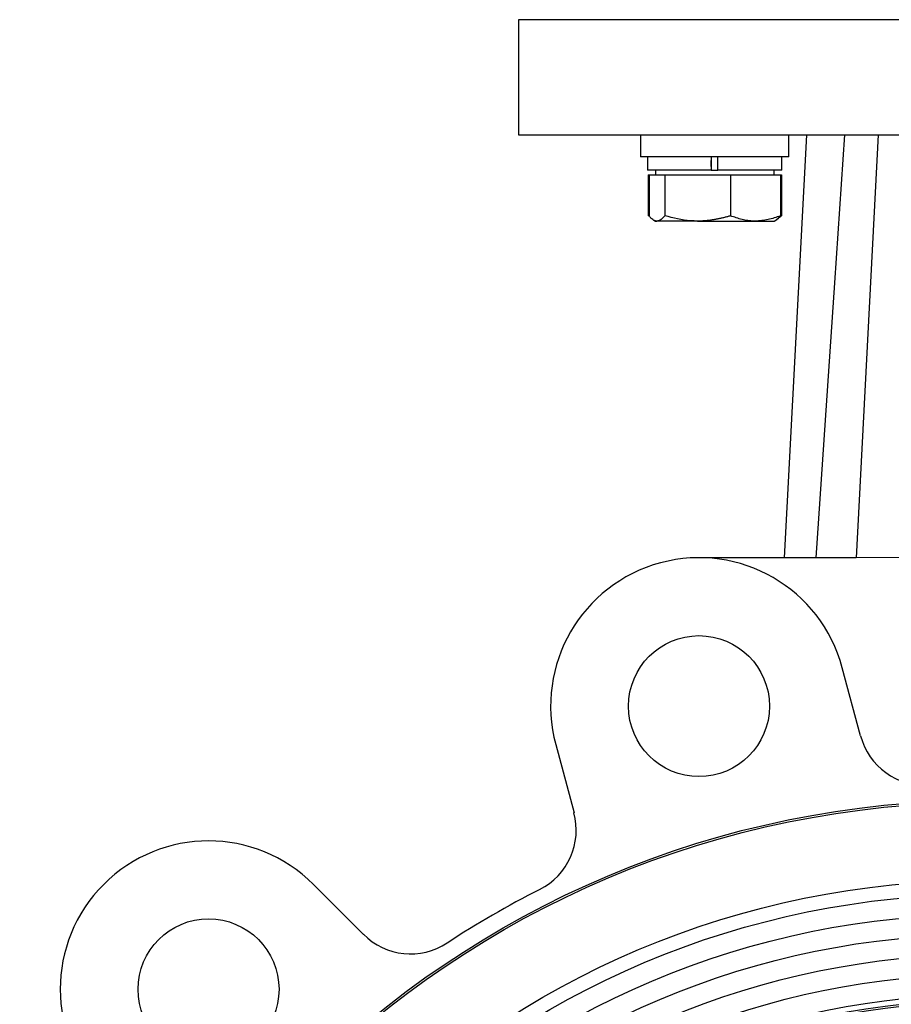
# Model space of a CAD drawing. Header units: millimetres. Extents: x 446 to 2194, y 292 to 1631.
# Tile 4 of 28: x 908 to 1025, y 922 to 1054. Entities that reach past the tile are written whole.
import ezdxf

# ---------------------------------------------------------------- set-up
doc = ezdxf.new("R2010")
doc.units = ezdxf.units.MM

msp = doc.modelspace()

# ---------------------------------------------------------------- linework, layer by layer
at = {"color": 7, "linetype": 'Continuous', "lineweight": 25}
for p, q in [((975.17, 1054.39), (975.17, 1038.89)), ((1037.67, 1054.39), (975.17, 1054.39)), ((975.17, 1038.89), (1037.67, 1038.89)), ((991.61, 1038.89), (991.61, 1035.89)), ((1014, 1038.89), (1010.98, 981.86)), ((1011.61, 1035.89), (1011.61, 1038.89)), ((1023.67, 1038.89), (1020.67, 981.87)), ((1009.36, 1035.89), (991.61, 1035.89)), ((992.56, 1035.89), (992.56, 1034.09)), ((1001.15, 1035.89), (1001.15, 1034.09)), ((1001.15, 1034.59), (1001.15, 1035.39)), ((1002.05, 1034.09), (1002.05, 1035.89)), ((1011.61, 1035.89), (1009.36, 1035.89)), ((1010.66, 1034.09), (1010.66, 1035.89)), ((1001.15, 1034.09), (992.56, 1034.09)), ((993.61, 1034.09), (993.61, 1033.49)), ((1001.15, 1034.09), (1002.05, 1034.09)), ((1001.15, 1034.09), (1001.15, 1034.09)), ((1010.66, 1034.09), (1002.05, 1034.09)), ((1009.61, 1033.49), (1009.61, 1034.09)), ((992.62, 1033.49), (992.62, 1027.95)), ((992.62, 1033.49), (992.76, 1033.49)), ((992.76, 1033.49), (992.76, 1027.95)), ((992.76, 1033.49), (993.82, 1033.49)), ((993.82, 1033.49), (994.89, 1033.49)), ((994.89, 1033.49), (994.89, 1027.95)), ((994.89, 1033.49), (999.31, 1033.49)), ((999.31, 1033.49), (1003.74, 1033.49)), ((1003.74, 1033.49), (1003.74, 1027.95)), ((1003.74, 1033.49), (1007.1, 1033.49)), ((1007.1, 1033.49), (1010.46, 1033.49)), ((1010.46, 1033.49), (1010.6, 1033.49)), ((1010.46, 1033.49), (1010.46, 1027.95)), ((1010.6, 1033.49), (1010.6, 1027.95)), ((992.81, 1027.89), (992.62, 1027.95)), ((993.39, 1027.37), (993.61, 1027.24)), ((1009.61, 1027.24), (1009.83, 1027.37)), ((1009.83, 1027.37), (1009.96, 1027.44)), ((993.61, 1027.24), (993.82, 1027.24)), ((999.31, 1027.24), (993.82, 1027.24)), ((999.31, 1027.24), (1007.1, 1027.24)), ((1007.1, 1027.24), (1009.61, 1027.24)), ((1020.67, 981.86), (999.49, 981.86)), ((1027.17, 981.89), (1020.67, 981.87)), ((1021.28, 957.85), (1018.81, 967.04)), ((980.18, 956.69), (982.64, 947.5)), ((954.24, 931.1), (947.51, 937.83))]:
    msp.add_line(p, q, dxfattribs=at)
at = {"color": 7, "linetype": 'Continuous', "lineweight": 25, "flags": 128}
msp.add_lwpolyline([(1019.11, 1038.89), (1017.76, 1018.94), (1016.51, 1000.4), (1015.25, 981.86)], dxfattribs=at)
at = {"color": 7, "linetype": 'Continuous', "lineweight": 25}
for centre, radius in [((999.49, 961.86), 9.5), ((1037.67, 819.39), 129.77), ((1037.67, 819.39), 129.5), ((1037.67, 819.39), 119), ((1037.67, 819.39), 117.1), ((1037.67, 819.39), 114.4), ((933.37, 923.69), 9.5), ((1037.67, 819.39), 111.7), ((1037.67, 819.39), 109), ((1037.67, 819.39), 106.3), ((1037.67, 819.39), 103.6), ((1037.67, 819.39), 102.86), ((1037.67, 819.39), 102.58)]:
    msp.add_circle(centre, radius, dxfattribs=at)
for centre, radius, start, end in [((999.49, 961.86), 20, 15, 195), ((1029.97, 960.18), 9, 195, 273.1311), ((973.94, 945.17), 9, 296.8689, 15), ((933.37, 923.69), 20, 45, 225), ((1037.67, 819.39), 132, 116.8689, 123.1311), ((960.61, 937.47), 9, 225, 303.1311)]:
    msp.add_arc(centre, radius, start, end, dxfattribs=at)
for points, knots in [([(1001.15, 1035.89), (1001.15, 1035.89), (1001.15, 1035.89), (1001.15, 1035.85), (1001.15, 1035.75), (1001.15, 1035.63), (1001.15, 1035.5), (1001.15, 1035.43), (1001.15, 1035.39)], [0, 0, 0, 0, 0.065012, 0.280534, 0.496048, 0.711085, 0.845662, 1, 1, 1, 1]), ([(1001.15, 1034.59), (1001.15, 1034.57), (1001.15, 1034.5), (1001.15, 1034.4), (1001.15, 1034.27), (1001.15, 1034.17), (1001.15, 1034.1), (1001.15, 1034.09), (1001.15, 1034.09)], [0, 0, 0, 0, 0.05991, 0.273302, 0.405714, 0.620586, 0.835437, 1, 1, 1, 1]), ([(993.82, 1027.24), (993.8, 1027.24), (993.73, 1027.24), (993.58, 1027.27), (993.37, 1027.36), (993.17, 1027.51), (993, 1027.67), (992.88, 1027.8), (992.8, 1027.9), (992.76, 1027.95)], [0, 0, 0, 0, 0.070048, 0.185145, 0.416024, 0.647857, 0.765018, 0.88247, 1, 1, 1, 1]), ([(994.89, 1027.95), (994.72, 1027.75), (994.37, 1027.35), (994.01, 1027.28), (993.82, 1027.24)], [0, 0, 0, 0, 0.495458, 1, 1, 1, 1]), ([(999.31, 1027.24), (998.99, 1027.25), (997.49, 1027.28), (996.03, 1027.66), (994.89, 1027.95)], [0, 0, 0, 0, 0.214378, 1, 1, 1, 1]), ([(1003.74, 1027.95), (1003.6, 1027.91), (1003.33, 1027.83), (1002.91, 1027.72), (1002.48, 1027.62), (1002.04, 1027.52), (1001.59, 1027.44), (1001.14, 1027.37), (1000.69, 1027.31), (1000.23, 1027.27), (999.77, 1027.24), (999.47, 1027.24), (999.31, 1027.24)], [0, 0, 0, 0, 0.094148, 0.188332, 0.288908, 0.389546, 0.490394, 0.591325, 0.693216, 0.795213, 0.897546, 1, 1, 1, 1]), ([(1007.1, 1027.24), (1007.02, 1027.24), (1006.41, 1027.25), (1005.28, 1027.4), (1004.25, 1027.77), (1003.74, 1027.95)], [0, 0, 0, 0, 0.070086, 0.530782, 1, 1, 1, 1]), ([(1010.46, 1027.95), (1009.91, 1027.75), (1008.81, 1027.35), (1007.67, 1027.28), (1007.1, 1027.24)], [0, 0, 0, 0, 0.495458, 1, 1, 1, 1]), ([(1009.83, 1027.37), (1009.83, 1027.37), (1009.92, 1027.41), (1010.05, 1027.52), (1010.21, 1027.67), (1010.33, 1027.8), (1010.42, 1027.9), (1010.46, 1027.95)], [0, 0, 0, 0, 0.017809, 0.407729, 0.604783, 0.802325, 1, 1, 1, 1]), ([(1010.6, 1027.95), (1010.55, 1027.91), (1010.47, 1027.83), (1010.34, 1027.72), (1010.21, 1027.61), (1010.09, 1027.52), (1010, 1027.47), (1009.96, 1027.44)], [0, 0, 0, 0, 0.19999, 0.400064, 0.600429, 0.80091, 1, 1, 1, 1])]:
    msp.add_open_spline(points, degree=3, knots=knots, dxfattribs=at)

doc.saveas('drawing.dxf')
